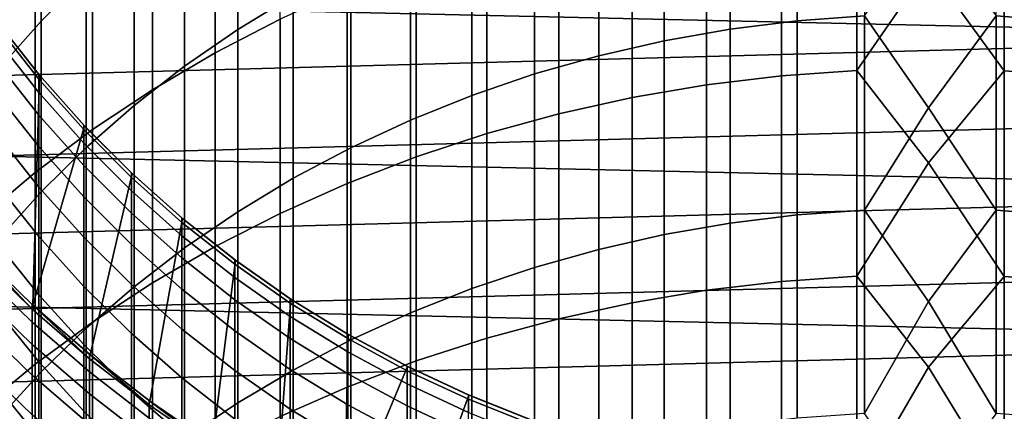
# Model space of a CAD drawing. Header units: metres. Extents: x -28 to 70, y -218 to 28.
# Tile 249 of 256: x -7.2 to 0.6, y -8.58 to -5.47. Entities that reach past the tile are written whole.
import ezdxf

# ---------------------------------------------------------------- set-up
doc = ezdxf.new("R2010")
doc.units = ezdxf.units.M
doc.layers.add('solid_10_261_432_XXX', color=7, linetype='CONTINUOUS')

msp = doc.modelspace()

# ---------------------------------------------------------------- linework, layer by layer
at = {"layer": 'solid_10_261_432_XXX'}
for points in [[(26.810513, -6.119348, -5), (-27.058064, -4.910316, -5), (-27.251122, -3.691395, -5), (27.058064, -4.910316, -5)], [(-7.513144, -4.229865, 434.26535), (-7.513144, -5.601659, 436.885834), (-7.0817, -5.234603, 437.084473), (-7.0817, -3.857475, 434.453796)], [(-6.677495, -3.840978, 431.178528), (-6.677495, -5.127865, 433.810913), (-7.034518, -5.484211, 433.630585), (-7.034518, -4.202158, 431.008087)], [(-5.036238, -3.905012, 434.429749), (-5.036238, -5.281459, 437.059113), (-5.475811, -5.550732, 436.913391), (-5.475811, -4.178198, 434.291504)], [(-0.507145, -3.973769, 437.766785), (-0.507145, -5.442141, 440.393005), (-1.040938, -5.481189, 440.370453), (-1.040938, -4.013424, 437.745331)], [(1.068586, -4.016231, 437.743805), (1.068586, -5.483953, 440.368866), (0.534932, -5.443506, 440.392212), (0.534932, -3.975155, 437.766052)], [(-5.65451, -4.271568, 437.605652), (-5.65451, -5.735385, 440.223694), (-5.139678, -5.468066, 440.378052), (-5.139678, -4.000097, 437.752563)], [(-1.040938, -4.013424, 437.745331), (-1.040938, -5.481189, 440.370453), (-1.571201, -5.547078, 440.332428), (-1.571201, -4.080336, 437.709137)], [(-1.571201, -4.080336, 437.709137), (-1.571201, -5.547078, 440.332428), (-2.096138, -5.639583, 440.279022), (-2.096138, -4.174277, 437.658295)], [(-7.034518, -4.202158, 431.008087), (-7.034518, -5.484211, 433.630585), (-7.367691, -5.858495, 433.441162), (-7.367691, -4.581519, 430.829071)], [(-5.475811, -4.178198, 434.291504), (-5.475811, -5.550732, 436.913391), (-5.896819, -5.84205, 436.755737), (-5.896819, -4.473749, 434.141937)], [(-2.096138, -4.174277, 437.658295), (-2.096138, -5.639583, 440.279022), (-2.613968, -5.75839, 440.210419), (-2.613968, -4.29493, 437.592987)], [(-6.150862, -4.568469, 437.444977), (-6.150862, -6.027747, 440.054901), (-5.65451, -5.735385, 440.223694), (-5.65451, -4.271568, 437.605652)], [(-2.613968, -4.29493, 437.592987), (-2.613968, -5.75839, 440.210419), (-3.122935, -5.903098, 440.126862), (-3.122935, -4.441885, 437.513458)], [(-1.760336, -4.432895, 440.975708), (-1.760336, -5.989511, 443.588043), (-1.16592, -5.918223, 443.631866), (-1.16592, -4.360426, 441.017548)], [(-1.16592, -4.360426, 441.017548), (-1.16592, -5.918223, 443.631866), (-0.567694, -5.875989, 443.657806), (-0.567694, -4.317493, 441.042328)], [(-0.567694, -4.317493, 441.042328), (-0.567694, -5.875989, 443.657806), (0, -5.05456, 442.329742)], [(0, -5.05456, 442.329742), (0.599433, -5.877494, 443.656891), (0.599433, -4.319023, 441.041443)], [(0.599433, -4.319023, 441.041443), (0.599433, -5.877494, 443.656891), (1.197506, -5.92127, 443.629974), (1.197506, -4.363524, 441.015747)], [(-3.122935, -4.441885, 437.513458), (-3.122935, -5.903098, 440.126862), (-3.621314, -6.073215, 440.028656), (-3.621314, -4.614643, 437.419983)], [(-2.348998, -4.534663, 440.916931), (-2.348998, -6.089622, 443.526489), (-1.760336, -5.989511, 443.588043), (-1.760336, -4.432895, 440.975708)], [(-5.896819, -4.473749, 434.141937), (-5.896819, -5.84205, 436.755737), (-6.297833, -6.154424, 436.5867), (-6.297833, -4.790663, 433.981537)], [(-6.627111, -4.889831, 437.271057), (-6.627111, -6.344194, 439.872192), (-6.150862, -6.027747, 440.054901), (-6.150862, -4.568469, 437.444977)], [(-2.929983, -4.665398, 440.841461), (-2.929983, -6.218227, 443.447449), (-2.348998, -6.089622, 443.526489), (-2.348998, -4.534663, 440.916931)], [(-3.621314, -4.614643, 437.419983), (-3.621314, -6.073215, 440.028656), (-4.107415, -6.268164, 439.916107), (-4.107415, -4.81262, 437.312836)], [(-3.501391, -4.824672, 440.749512), (-3.501391, -6.374907, 443.351135), (-2.929983, -6.218227, 443.447449), (-2.929983, -4.665398, 440.841461)], [(12.430421, -4.730182, 235.5), (-12.158466, -5.39089, 235.5), (-11.851411, -6.036062, 235.5), (12.158424, -5.390984, 235.5)], [(0.534932, -5.443506, 440.392212), (0, -6.171565, 441.664703), (-0.507145, -5.442141, 440.393005), (0, -4.705533, 439.125458)], [(-6.297833, -4.790663, 433.981537), (-6.297833, -6.154424, 436.5867), (-6.677495, -6.486796, 436.40683), (-6.677495, -5.127865, 433.810913)], [(-4.107415, -4.81262, 437.312836), (-4.107415, -6.268164, 439.916107), (-4.57959, -6.487285, 439.789581), (-4.57959, -5.035143, 437.192413)], [(-4.061356, -5.011964, 440.641357), (-4.061356, -6.559148, 443.237885), (-3.501391, -6.374907, 443.351135), (-3.501391, -4.824672, 440.749512)], [(26.508976, -7.316027, -5), (-26.810513, -6.119348, -5), (-27.058064, -4.910316, -5), (26.810513, -6.119348, -5)], [(-7.0817, -5.234603, 437.084473), (-7.0817, -6.683695, 439.676208), (-6.627111, -6.344194, 439.872192), (-6.627111, -4.889831, 437.271057)], [(-4.57959, -5.035143, 437.192413), (-4.57959, -6.487285, 439.789581), (-5.036238, -6.729834, 439.649567), (-5.036238, -5.281459, 437.059113)], [(-4.608047, -5.226663, 440.517426), (-4.608047, -6.77035, 443.108063), (-4.061356, -6.559148, 443.237885), (-4.061356, -5.011964, 440.641357)], [(-0.567694, -5.875989, 443.657806), (0, -6.606495, 444.858459), (0.599433, -5.877494, 443.656891), (0, -5.05456, 442.329742)], [(-6.677495, -5.127865, 433.810913), (-6.677495, -6.486796, 436.40683), (-7.034518, -6.838038, 436.216736), (-7.034518, -5.484211, 433.630585)], [(-5.139678, -5.468066, 440.378052), (-5.139678, -7.007821, 442.962067), (-4.608047, -6.77035, 443.108063), (-4.608047, -5.226663, 440.517426)], [(-7.513144, -5.601659, 436.885834), (-7.513144, -7.045138, 439.467529), (-7.0817, -6.683695, 439.676208), (-7.0817, -5.234603, 437.084473)], [(-5.036238, -5.281459, 437.059113), (-5.036238, -6.729834, 439.649567), (-5.475811, -6.99499, 439.49646), (-5.475811, -5.550732, 436.913391)], [(12.158424, -5.390984, 235.5), (-11.851411, -6.036062, 235.5), (-11.510152, -6.663812, 235.5), (11.851366, -6.036152, 235.5)], [(-0.507145, -5.442141, 440.393005), (-0.507145, -6.982318, 442.977753), (-1.040938, -7.02073, 442.954132), (-1.040938, -5.481189, 440.370453)], [(0, -6.171565, 441.664703), (-0.507145, -6.982318, 442.977753), (-0.507145, -5.442141, 440.393005)], [(0.534932, -5.443506, 440.392212), (0.534932, -6.983661, 442.976929), (0, -6.171565, 441.664703)], [(1.068586, -5.483953, 440.368866), (1.068586, -7.023449, 442.952484), (0.534932, -6.983661, 442.976929), (0.534932, -5.443506, 440.392212)], [(-7.04765, -5.913597, 235.800003), (-7.099901, -7.73572, 235.800003), (-7.529831, -7.317898, 235.800003), (-7.379511, -5.493889, 235.800003)], [(-7.052423, -5.94363, 388.392639), (-7.052423, -5.907904, 385.799988), (-7.379533, -5.493859, 385.799988), (-7.384325, -5.523303, 388.404236)], [(-7.384325, -5.523303, 388.404236), (-7.384325, -5.630933, 391.0065), (-7.052423, -6.050781, 390.983337), (-7.052423, -5.94363, 388.392639)], [(-7.379533, -5.493859, 385.799988), (-7.052423, -5.907904, 385.799988), (-7.04765, -5.913597, 235.800003), (-7.379511, -5.493889, 235.800003)], [(-7.034518, -5.484211, 433.630585), (-7.034518, -6.838038, 436.216736), (-7.367691, -7.206961, 436.01709), (-7.367691, -5.858495, 433.441162)], [(-5.65451, -5.735385, 440.223694), (-5.65451, -7.270786, 442.800446), (-5.139678, -7.007821, 442.962067), (-5.139678, -5.468066, 440.378052)], [(-1.040938, -5.481189, 440.370453), (-1.040938, -7.02073, 442.954132), (-1.571201, -7.085546, 442.914307), (-1.571201, -5.547078, 440.332428)], [(-5.475811, -5.550732, 436.913391), (-5.475811, -6.99499, 439.49646), (-5.896819, -7.281853, 439.330841), (-5.896819, -5.84205, 436.755737)], [(-1.571201, -5.547078, 440.332428), (-1.571201, -7.085546, 442.914307), (-2.096138, -7.176544, 442.858368), (-2.096138, -5.639583, 440.279022)], [(-7.384325, -5.630933, 391.0065), (-7.384325, -5.810225, 393.604797), (-7.052423, -6.229276, 393.570068), (-7.052423, -6.050781, 390.983337)], [(-2.096138, -5.639583, 440.279022), (-2.096138, -7.176544, 442.858368), (-2.613968, -7.293417, 442.78653), (-2.613968, -5.75839, 440.210419)], [(-6.150862, -6.027747, 440.054901), (-6.150862, -7.558385, 442.623657), (-5.65451, -7.270786, 442.800446), (-5.65451, -5.735385, 440.223694)], [(-2.613968, -5.75839, 440.210419), (-2.613968, -7.293417, 442.78653), (-3.122935, -7.435767, 442.699036), (-3.122935, -5.903098, 440.126862)], [(-7.384325, -5.810225, 393.604797), (-7.384325, -6.061045, 396.197174), (-7.052423, -6.478979, 396.150909), (-7.052423, -6.229276, 393.570068)], [(-5.896819, -5.84205, 436.755737), (-5.896819, -7.281853, 439.330841), (-6.297833, -7.58945, 439.153259), (-6.297833, -6.154424, 436.5867)], [(-7.04765, -5.913597, 235.800003), (-6.691805, -6.313457, 235.800003), (-7.099901, -7.73572, 235.800003)], [(-7.052423, -5.907904, 385.799988), (-7.047609, -5.913646, 385.799988), (-7.04765, -5.913597, 235.800003)], [(-7.052423, -5.94363, 388.392639), (-7.047609, -5.913646, 385.799988), (-7.052423, -5.907904, 385.799988)], [(-6.69661, -6.343934, 388.381622), (-6.69661, -6.30836, 385.799988), (-7.047609, -5.913646, 385.799988), (-7.052423, -5.94363, 388.392639)], [(-6.69661, -6.30836, 385.799988), (-6.691837, -6.313423, 385.799988), (-6.691805, -6.313457, 235.800003), (-7.04765, -5.913597, 235.800003)], [(-7.047609, -5.913646, 385.799988), (-6.69661, -6.30836, 385.799988), (-7.04765, -5.913597, 235.800003)], [(-3.122935, -5.903098, 440.126862), (-3.122935, -7.435767, 442.699036), (-3.621314, -7.603113, 442.596161), (-3.621314, -6.073215, 440.028656)], [(-1.760336, -5.989511, 443.588043), (-1.760336, -7.617518, 446.156494), (-1.16592, -7.547463, 446.202271), (-1.16592, -5.918223, 443.631866)], [(-1.16592, -5.918223, 443.631866), (-1.16592, -7.547463, 446.202271), (-0.567694, -7.505961, 446.22937), (-0.567694, -5.875989, 443.657806)], [(-0.567694, -5.875989, 443.657806), (-0.567694, -7.505961, 446.22937), (0, -6.606495, 444.858459)], [(0, -6.606495, 444.858459), (0.599433, -7.50744, 446.228394), (0.599433, -5.877494, 443.656891)], [(0.599433, -5.877494, 443.656891), (0.599433, -7.50744, 446.228394), (1.197506, -7.550458, 446.200287), (1.197506, -5.92127, 443.629974)], [(-7.052423, -5.94363, 388.392639), (-7.052423, -6.050781, 390.983337), (-6.69661, -6.450629, 390.961273), (-6.69661, -6.343934, 388.381622)], [(-2.348998, -6.089622, 443.526489), (-2.348998, -7.715895, 446.092224), (-1.760336, -7.617518, 446.156494), (-1.760336, -5.989511, 443.588043)], [(11.851366, -6.036152, 235.5), (-11.510152, -6.663812, 235.5), (-11.135655, -7.272356, 235.5), (11.510102, -6.663897, 235.5)], [(-7.384325, -6.061045, 396.197174), (-7.384325, -6.383199, 398.781647), (-7.052423, -6.799701, 398.723877), (-7.052423, -6.478979, 396.150909)], [(-7.052423, -6.050781, 390.983337), (-7.052423, -6.229276, 393.570068), (-6.69661, -6.628365, 393.536987), (-6.69661, -6.450629, 390.961273)], [(-6.627111, -6.344194, 439.872192), (-6.627111, -7.869679, 442.432312), (-6.150862, -7.558385, 442.623657), (-6.150862, -6.027747, 440.054901)], [(-3.621314, -6.073215, 440.028656), (-3.621314, -7.603113, 442.596161), (-4.107415, -7.794887, 442.478271), (-4.107415, -6.268164, 439.916107)], [(26.154049, -8.497979, -5), (-26.508976, -7.316027, -5), (-26.810513, -6.119348, -5), (26.508976, -7.316027, -5)], [(-6.297833, -6.154424, 436.5867), (-6.297833, -7.58945, 439.153259), (-6.677495, -7.91674, 438.964294), (-6.677495, -6.486796, 436.40683)], [(-2.929983, -6.218227, 443.447449), (-2.929983, -7.842273, 446.009644), (-2.348998, -7.715895, 446.092224), (-2.348998, -6.089622, 443.526489)], [(-7.052423, -6.229276, 393.570068), (-7.052423, -6.478979, 396.150909), (-6.69661, -6.877005, 396.106842), (-6.69661, -6.628365, 393.536987)], [(-3.501391, -6.374907, 443.351135), (-3.501391, -7.996239, 445.909058), (-2.929983, -7.842273, 446.009644), (-2.929983, -6.218227, 443.447449)], [(0.534932, -6.983661, 442.976929), (0, -7.705243, 444.163666), (-0.507145, -6.982318, 442.977753), (0, -6.171565, 441.664703)], [(-6.313457, -6.691805, 235.800003), (-6.646562, -8.128542, 235.800003), (-7.099901, -7.73572, 235.800003), (-6.691805, -6.313457, 235.800003)], [(-6.69661, -6.343934, 388.381622), (-6.691837, -6.313423, 385.799988), (-6.69661, -6.30836, 385.799988)], [(-6.318093, -6.722858, 388.371155), (-6.318093, -6.687428, 385.799988), (-6.691837, -6.313423, 385.799988), (-6.69661, -6.343934, 388.381622)], [(-6.691837, -6.313423, 385.799988), (-6.318093, -6.687428, 385.799988), (-6.313457, -6.691805, 235.800003), (-6.691805, -6.313457, 235.800003)], [(-4.107415, -6.268164, 439.916107), (-4.107415, -7.794887, 442.478271), (-4.57959, -8.010439, 442.345764), (-4.57959, -6.487285, 439.789581)], [(-7.384325, -6.383199, 398.781647), (-7.384325, -6.776445, 401.356262), (-7.052423, -7.191197, 401.287048), (-7.052423, -6.799701, 398.723877)], [(-7.0817, -6.683695, 439.676208), (-7.0817, -8.20365, 442.22702), (-6.627111, -7.869679, 442.432312), (-6.627111, -6.344194, 439.872192)], [(-6.69661, -6.343934, 388.381622), (-6.69661, -6.450629, 390.961273), (-6.318093, -6.829122, 390.940369), (-6.318093, -6.722858, 388.371155)], [(-4.061356, -6.559148, 443.237885), (-4.061356, -8.17729, 445.790771), (-3.501391, -7.996239, 445.909058), (-3.501391, -6.374907, 443.351135)], [(-6.69661, -6.450629, 390.961273), (-6.69661, -6.628365, 393.536987), (-6.318093, -7.006138, 393.505676), (-6.318093, -6.829122, 390.940369)], [(-7.052423, -6.478979, 396.150909), (-7.052423, -6.799701, 398.723877), (-6.69661, -7.196362, 398.668884), (-6.69661, -6.877005, 396.106842)], [(-6.677495, -6.486796, 436.40683), (-6.677495, -7.91674, 438.964294), (-7.034518, -8.262611, 438.764618), (-7.034518, -6.838038, 436.216736)], [(-4.57959, -6.487285, 439.789581), (-4.57959, -8.010439, 442.345764), (-5.036238, -8.249037, 442.199097), (-5.036238, -6.729834, 439.649567)], [(-6.69661, -6.628365, 393.536987), (-6.69661, -6.877005, 396.106842), (-6.318093, -7.253772, 396.065155), (-6.318093, -7.006138, 393.505676)], [(-4.608047, -6.77035, 443.108063), (-4.608047, -8.384834, 445.655182), (-4.061356, -8.17729, 445.790771), (-4.061356, -6.559148, 443.237885)], [(-0.567694, -7.505961, 446.22937), (0, -8.225762, 447.344604), (0.599433, -7.50744, 446.228394), (0, -6.606495, 444.858459)], [(11.510102, -6.663897, 235.5), (-11.135655, -7.272356, 235.5), (-10.72899, -7.859948, 235.5), (11.135603, -7.272437, 235.5)], [(-7.513144, -7.045138, 439.467529), (-7.513144, -8.559205, 442.008453), (-7.0817, -8.20365, 442.22702), (-7.0817, -6.683695, 439.676208)], [(-5.913597, -7.04765, 235.800003), (-6.171822, -8.494623, 235.800003), (-6.646562, -8.128542, 235.800003), (-6.313457, -6.691805, 235.800003)], [(-6.318093, -6.687428, 385.799988), (-6.313423, -6.691837, 385.799988), (-6.313457, -6.691805, 235.800003)], [(-6.318093, -6.722858, 388.371155), (-6.313423, -6.691837, 385.799988), (-6.318093, -6.687428, 385.799988)], [(-5.918155, -7.079118, 388.361359), (-5.918155, -7.043823, 385.799988), (-6.313423, -6.691837, 385.799988), (-6.318093, -6.722858, 388.371155)], [(-5.918155, -7.043823, 385.799988), (-5.913646, -7.047609, 385.799988), (-5.913597, -7.04765, 235.800003), (-6.313457, -6.691805, 235.800003)], [(-6.313423, -6.691837, 385.799988), (-5.918155, -7.043823, 385.799988), (-6.313457, -6.691805, 235.800003)], [(-7.384325, -6.776445, 401.356262), (-7.384325, -7.240484, 403.919067), (-7.052423, -7.653172, 403.83847), (-7.052423, -7.191197, 401.287048)], [(-6.318093, -6.722858, 388.371155), (-6.318093, -6.829122, 390.940369), (-5.918155, -7.184976, 390.920746), (-5.918155, -7.079118, 388.361359)], [(-5.036238, -6.729834, 439.649567), (-5.036238, -8.249037, 442.199097), (-5.475811, -8.509874, 442.038757), (-5.475811, -6.99499, 439.49646)], [(-5.139678, -7.007821, 442.962067), (-5.139678, -8.618193, 445.502716), (-4.608047, -8.384834, 445.655182), (-4.608047, -6.77035, 443.108063)], [(-7.034518, -6.838038, 436.216736), (-7.034518, -8.262611, 438.764618), (-7.367691, -8.625893, 438.554871), (-7.367691, -7.206961, 436.01709)], [(-7.052423, -6.799701, 398.723877), (-7.052423, -7.191197, 401.287048), (-6.69661, -7.586192, 401.22113), (-6.69661, -7.196362, 398.668884)], [(-6.318093, -6.829122, 390.940369), (-6.318093, -7.006138, 393.505676), (-5.918155, -7.361315, 393.476257), (-5.918155, -7.184976, 390.920746)], [(-6.69661, -6.877005, 396.106842), (-6.69661, -7.196362, 398.668884), (-6.318093, -7.571837, 398.616821), (-6.318093, -7.253772, 396.065155)], [(-6.318093, -7.006138, 393.505676), (-6.318093, -7.253772, 396.065155), (-5.918155, -7.608004, 396.02594), (-5.918155, -7.361315, 393.476257)], [(-5.475811, -6.99499, 439.49646), (-5.475811, -8.509874, 442.038757), (-5.896819, -8.792065, 441.865295), (-5.896819, -7.281853, 439.330841)], [(-5.65451, -7.270786, 442.800446), (-5.65451, -8.876604, 445.333893), (-5.139678, -8.618193, 445.502716), (-5.139678, -7.007821, 442.962067)], [(-1.040938, -7.02073, 442.954132), (-1.040938, -8.630879, 445.494415), (-1.571201, -8.694571, 445.45282), (-1.571201, -7.085546, 442.914307)], [(-0.507145, -6.982318, 442.977753), (-0.507145, -8.593131, 445.519073), (-1.040938, -8.630879, 445.494415), (-1.040938, -7.02073, 442.954132)], [(0, -7.705243, 444.163666), (-0.507145, -8.593131, 445.519073), (-0.507145, -6.982318, 442.977753)], [(0.534932, -6.983661, 442.976929), (0.534932, -8.594451, 445.518219), (0, -7.705243, 444.163666)], [(1.068586, -7.023449, 442.952484), (1.068586, -8.633551, 445.492676), (0.534932, -8.594451, 445.518219), (0.534932, -6.983661, 442.976929)], [(-5.493889, -7.379511, 235.800003), (-5.676692, -8.833184, 235.800003), (-6.171822, -8.494623, 235.800003), (-5.913597, -7.04765, 235.800003)], [(-5.918155, -7.079118, 388.361359), (-5.913646, -7.047609, 385.799988), (-5.918155, -7.043823, 385.799988)], [(-5.498151, -7.411504, 388.352173), (-5.498151, -7.376336, 385.799988), (-5.913646, -7.047609, 385.799988), (-5.918155, -7.079118, 388.361359)], [(-5.918155, -7.079118, 388.361359), (-5.918155, -7.184976, 390.920746), (-5.498151, -7.516984, 390.902435), (-5.498151, -7.411504, 388.352173)], [(-5.913646, -7.047609, 385.799988), (-5.498151, -7.376336, 385.799988), (-5.493889, -7.379511, 235.800003), (-5.913597, -7.04765, 235.800003)], [(-1.571201, -7.085546, 442.914307), (-1.571201, -8.694571, 445.45282), (-2.096138, -8.783995, 445.394379), (-2.096138, -7.176544, 442.858368)], [(-2.096138, -7.176544, 442.858368), (-2.096138, -8.783995, 445.394379), (-2.613968, -8.898843, 445.319366), (-2.613968, -7.293417, 442.78653)], [(-7.384325, -7.240484, 403.919067), (-7.384325, -7.774963, 406.468109), (-7.052423, -8.185273, 406.37616), (-7.052423, -7.653172, 403.83847)], [(-7.052423, -7.191197, 401.287048), (-7.052423, -7.653172, 403.83847), (-6.69661, -8.0462, 403.761688), (-6.69661, -7.586192, 401.22113)], [(-6.69661, -7.196362, 398.668884), (-6.69661, -7.586192, 401.22113), (-6.318093, -7.96009, 401.158752), (-6.318093, -7.571837, 398.616821)], [(-6.318093, -7.253772, 396.065155), (-6.318093, -7.571837, 398.616821), (-5.918155, -7.924854, 398.567871), (-5.918155, -7.608004, 396.02594)], [(-5.918155, -7.184976, 390.920746), (-5.918155, -7.361315, 393.476257), (-5.498151, -7.692693, 393.448792), (-5.498151, -7.516984, 390.902435)], [(25.74646, -9.662806, -5), (-26.154049, -8.497979, -5), (-26.508976, -7.316027, -5), (26.154049, -8.497979, -5)], [(11.135603, -7.272437, 235.5), (-10.72899, -7.859948, 235.5), (-10.291238, -8.424987, 235.5), (10.728929, -7.86003, 235.5)], [(-7.535316, -7.347444, 388.353943), (-7.535316, -7.312251, 385.799988), (-7.529884, -7.317844, 385.799988), (-7.105137, -7.765947, 388.342407)], [(-7.529884, -7.317844, 385.799988), (-7.529831, -7.317898, 235.800003), (-7.099901, -7.73572, 235.800003), (-7.105137, -7.730914, 385.799988)], [(-7.105137, -7.765947, 388.342407), (-7.529884, -7.317844, 385.799988), (-7.105137, -7.730914, 385.799988)], [(-5.896819, -7.281853, 439.330841), (-5.896819, -8.792065, 441.865295), (-6.297833, -9.094652, 441.679321), (-6.297833, -7.58945, 439.153259)], [(-6.150862, -7.558385, 442.623657), (-6.150862, -9.159224, 445.149231), (-5.65451, -8.876604, 445.333893), (-5.65451, -7.270786, 442.800446)], [(-2.613968, -7.293417, 442.78653), (-2.613968, -8.898843, 445.319366), (-3.122935, -9.038728, 445.227966), (-3.122935, -7.435767, 442.699036)], [(-7.105137, -7.765947, 388.342407), (-7.105137, -7.871023, 390.882904), (-7.535316, -7.452996, 390.905975), (-7.535316, -7.347444, 388.353943)], [(-5.918155, -7.361315, 393.476257), (-5.918155, -7.608004, 396.02594), (-5.498151, -7.938499, 395.989349), (-5.498151, -7.692693, 393.448792)], [(-5.05545, -7.686507, 235.800003), (-5.163232, -9.142815, 235.800003), (-5.676692, -8.833184, 235.800003), (-5.493889, -7.379511, 235.800003)], [(-5.498151, -7.376336, 385.799988), (-5.059506, -7.68384, 385.799988), (-5.05545, -7.686507, 235.800003), (-5.493889, -7.379511, 235.800003)], [(-5.059506, -7.718892, 388.343719), (-5.059506, -7.68384, 385.799988), (-5.498151, -7.376336, 385.799988), (-5.498151, -7.411504, 388.352173)], [(-5.498151, -7.411504, 388.352173), (-5.498151, -7.516984, 390.902435), (-5.059506, -7.82402, 390.885498), (-5.059506, -7.718892, 388.343719)], [(-7.105137, -7.871023, 390.882904), (-7.105137, -8.04606, 393.419525), (-7.535316, -7.628827, 393.454102), (-7.535316, -7.452996, 390.905975)], [(-3.122935, -7.435767, 442.699036), (-3.122935, -9.038728, 445.227966), (-3.621314, -9.203176, 445.120514), (-3.621314, -7.603113, 442.596161)], [(-6.627111, -7.869679, 442.432312), (-6.627111, -9.465126, 444.949371), (-6.150862, -9.159224, 445.149231), (-6.150862, -7.558385, 442.623657)], [(-5.498151, -7.516984, 390.902435), (-5.498151, -7.692693, 393.448792), (-5.059506, -7.999146, 393.423401), (-5.059506, -7.82402, 390.885498)], [(-1.760336, -7.617518, 446.156494), (-1.760336, -9.315678, 448.679108), (-1.16592, -9.246912, 448.726776), (-1.16592, -7.547463, 446.202271)], [(-1.16592, -7.547463, 446.202271), (-1.16592, -9.246912, 448.726776), (-0.567694, -9.206172, 448.755035), (-0.567694, -7.505961, 446.22937)], [(-0.567694, -7.505961, 446.22937), (-0.567694, -9.206172, 448.755035), (0, -8.225762, 447.344604)], [(0, -8.225762, 447.344604), (0.599433, -9.207623, 448.754028), (0.599433, -7.50744, 446.228394)], [(0.599433, -7.50744, 446.228394), (0.599433, -9.207623, 448.754028), (1.197506, -9.249851, 448.724762), (1.197506, -7.550458, 446.200287)], [(-7.105137, -8.04606, 393.419525), (-7.105137, -8.290924, 395.950348), (-7.535316, -7.874803, 395.996429), (-7.535316, -7.628827, 393.454102)], [(-6.69661, -7.586192, 401.22113), (-6.69661, -8.0462, 403.761688), (-6.318093, -8.418237, 403.689026), (-6.318093, -7.96009, 401.158752)], [(-6.297833, -7.58945, 439.153259), (-6.297833, -9.094652, 441.679321), (-6.677495, -9.416611, 441.481415), (-6.677495, -7.91674, 438.964294)], [(-6.318093, -7.571837, 398.616821), (-6.318093, -7.96009, 401.158752), (-5.918155, -8.311625, 401.100098), (-5.918155, -7.924854, 398.567871)], [(-5.918155, -7.608004, 396.02594), (-5.918155, -7.924854, 398.567871), (-5.498151, -8.254215, 398.522186), (-5.498151, -7.938499, 395.989349)], [(-3.621314, -7.603113, 442.596161), (-3.621314, -9.203176, 445.120514), (-4.107415, -9.391629, 444.997406), (-4.107415, -7.794887, 442.478271)], [(-2.348998, -7.715895, 446.092224), (-2.348998, -9.412247, 448.612152), (-1.760336, -9.315678, 448.679108), (-1.760336, -7.617518, 446.156494)], [(-7.052423, -7.653172, 403.83847), (-7.052423, -8.185273, 406.37616), (-6.69661, -8.576036, 406.288605), (-6.69661, -8.0462, 403.761688)], [(-5.498151, -7.692693, 393.448792), (-5.498151, -7.938499, 395.989349), (-5.059506, -8.244136, 395.955536), (-5.059506, -7.999146, 393.423401)], [(-4.6, -7.967434, 235.800003), (-4.63283, -9.422679, 235.800003), (-5.163232, -9.142815, 235.800003), (-5.05545, -7.686507, 235.800003)], [(-5.059506, -7.68384, 385.799988), (-4.603708, -7.965292, 385.799988), (-4.6, -7.967434, 235.800003), (-5.05545, -7.686507, 235.800003)], [(-4.603708, -8.000237, 388.335968), (-4.603708, -7.965292, 385.799988), (-5.059506, -7.68384, 385.799988), (-5.059506, -7.718892, 388.343719)], [(-5.059506, -7.718892, 388.343719), (-5.059506, -7.82402, 390.885498), (-4.603708, -8.105045, 390.869995), (-4.603708, -8.000237, 388.335968)], [(-2.929983, -7.842273, 446.009644), (-2.929983, -9.536302, 448.526123), (-2.348998, -9.412247, 448.612152), (-2.348998, -7.715895, 446.092224)], [(0.534932, -8.594451, 445.518219), (0, -9.30546, 446.620544), (-0.507145, -8.593131, 445.519073), (0, -7.705243, 444.163666)], [(-7.384325, -7.774963, 406.468109), (-7.384325, -8.379477, 409.001465), (-7.052423, -8.787097, 408.898254), (-7.052423, -8.185273, 406.37616)], [(-7.099836, -7.735782, 385.799988), (-7.105137, -7.730914, 385.799988), (-7.099901, -7.73572, 235.800003)], [(-7.105137, -7.765947, 388.342407), (-7.105137, -7.730914, 385.799988), (-7.099836, -7.735782, 385.799988), (-6.651737, -8.159194, 388.331573)], [(-6.651737, -8.159194, 388.331573), (-6.651737, -8.263821, 390.861237), (-7.105137, -7.871023, 390.882904), (-7.105137, -7.765947, 388.342407)], [(-6.651737, -8.12431, 385.799988), (-7.099836, -7.735782, 385.799988), (-7.099901, -7.73572, 235.800003), (-6.646562, -8.128542, 235.800003)], [(-6.651737, -8.159194, 388.331573), (-7.099836, -7.735782, 385.799988), (-6.651737, -8.12431, 385.799988)], [(-4.107415, -7.794887, 442.478271), (-4.107415, -9.391629, 444.997406), (-4.57959, -9.603448, 444.859009), (-4.57959, -8.010439, 442.345764)], [(10.728929, -7.86003, 235.5), (-10.291238, -8.424987, 235.5), (-9.823804, -8.96565, 235.5), (10.291165, -8.425075, 235.5)], [(-7.105137, -8.290924, 395.950348), (-7.105137, -8.605433, 398.47348), (-7.535316, -8.190738, 398.531006), (-7.535316, -7.874803, 395.996429)], [(-6.651737, -8.263821, 390.861237), (-6.651737, -8.438111, 393.387024), (-7.105137, -8.04606, 393.419525), (-7.105137, -7.871023, 390.882904)], [(-7.0817, -8.20365, 442.22702), (-7.0817, -9.793313, 444.734985), (-6.627111, -9.465126, 444.949371), (-6.627111, -7.869679, 442.432312)], [(-5.059506, -7.82402, 390.885498), (-5.059506, -7.999146, 393.423401), (-4.603708, -8.279637, 393.400177), (-4.603708, -8.105045, 390.869995)], [(-3.501391, -7.996239, 445.909058), (-3.501391, -9.687437, 448.421326), (-2.929983, -9.536302, 448.526123), (-2.929983, -7.842273, 446.009644)], [(-6.677495, -7.91674, 438.964294), (-6.677495, -9.416611, 441.481415), (-7.034518, -9.756848, 441.272247), (-7.034518, -8.262611, 438.764618)], [(-6.318093, -7.96009, 401.158752), (-6.318093, -8.418237, 403.689026), (-5.918155, -8.768022, 403.620697), (-5.918155, -8.311625, 401.100098)], [(-5.918155, -7.924854, 398.567871), (-5.918155, -8.311625, 401.100098), (-5.498151, -8.639602, 401.045349), (-5.498151, -8.254215, 398.522186)], [(-5.498151, -7.938499, 395.989349), (-5.498151, -8.254215, 398.522186), (-5.059506, -8.558805, 398.47995), (-5.059506, -8.244136, 395.955536)], [(-5.059506, -7.999146, 393.423401), (-5.059506, -8.244136, 395.955536), (-4.603708, -8.52388, 395.924561), (-4.603708, -8.279637, 393.400177)], [(-4.57959, -8.010439, 442.345764), (-4.57959, -9.603448, 444.859009), (-5.036238, -9.837914, 444.705841), (-5.036238, -8.249037, 442.199097)], [(-4.6, -7.967434, 235.800003), (-4.128985, -8.221401, 235.800003), (-4.63283, -9.422679, 235.800003)], [(-4.603708, -7.965292, 385.799988), (-4.1323, -8.219738, 385.799988), (-4.128985, -8.221401, 235.800003), (-4.6, -7.967434, 235.800003)], [(-4.1323, -8.254586, 388.328949), (-4.1323, -8.219738, 385.799988), (-4.603708, -7.965292, 385.799988), (-4.603708, -8.000237, 388.335968)], [(-4.603708, -8.000237, 388.335968), (-4.603708, -8.105045, 390.869995), (-4.1323, -8.359105, 390.855957), (-4.1323, -8.254586, 388.328949)], [(-4.061356, -8.17729, 445.790771), (-4.061356, -9.86516, 448.298096), (-3.501391, -9.687437, 448.421326), (-3.501391, -7.996239, 445.909058)], [(-6.651737, -8.438111, 393.387024), (-6.651737, -8.681932, 395.907074), (-7.105137, -8.290924, 395.950348), (-7.105137, -8.04606, 393.419525)], [(-6.69661, -8.0462, 403.761688), (-6.69661, -8.576036, 406.288605), (-6.318093, -8.94593, 406.205688), (-6.318093, -8.418237, 403.689026)], [(-4.603708, -8.105045, 390.869995), (-4.603708, -8.279637, 393.400177), (-4.1323, -8.533215, 393.37915), (-4.1323, -8.359105, 390.855957)], [(-7.105137, -8.605433, 398.47348), (-7.105137, -8.989344, 400.987), (-7.535316, -8.576391, 401.055908), (-7.535316, -8.190738, 398.531006)], [(-7.052423, -8.185273, 406.37616), (-7.052423, -8.787097, 408.898254), (-6.69661, -9.1753, 408.799927), (-6.69661, -8.576036, 406.288605)], [(-6.646631, -8.128487, 385.799988), (-6.651737, -8.12431, 385.799988), (-6.646562, -8.128542, 235.800003)], [(-6.651737, -8.159194, 388.331573), (-6.651737, -8.12431, 385.799988), (-6.646631, -8.128487, 385.799988), (-6.176596, -8.525897, 388.321472)], [(-6.176596, -8.525897, 388.321472), (-6.176596, -8.630106, 390.841003), (-6.651737, -8.263821, 390.861237), (-6.651737, -8.159194, 388.331573)], [(-6.646631, -8.128487, 385.799988), (-6.646562, -8.128542, 235.800003), (-6.171822, -8.494623, 235.800003), (-6.176596, -8.491152, 385.799988)], [(-6.176596, -8.525897, 388.321472), (-6.646631, -8.128487, 385.799988), (-6.176596, -8.491152, 385.799988)], [(-4.608047, -8.384834, 445.655182), (-4.608047, -10.06889, 448.15683), (-4.061356, -9.86516, 448.298096), (-4.061356, -8.17729, 445.790771)], [(-7.513144, -8.559205, 442.008453), (-7.513144, -10.142712, 444.506683), (-7.0817, -9.793313, 444.734985), (-7.0817, -8.20365, 442.22702)], [(-7.034518, -8.262611, 438.764618), (-7.034518, -9.756848, 441.272247), (-7.367691, -10.114212, 441.052582), (-7.367691, -8.625893, 438.554871)], [(-6.176596, -8.630106, 390.841003), (-6.176596, -8.8037, 393.35675), (-6.651737, -8.438111, 393.387024), (-6.651737, -8.263821, 390.861237)], [(-5.498151, -8.254215, 398.522186), (-5.498151, -8.639602, 401.045349), (-5.059506, -8.942912, 400.994751), (-5.059506, -8.558805, 398.47995)], [(-5.036238, -8.249037, 442.199097), (-5.036238, -9.837914, 444.705841), (-5.475811, -10.094234, 444.538361), (-5.475811, -8.509874, 442.038757)], [(-5.059506, -8.244136, 395.955536), (-5.059506, -8.558805, 398.47995), (-4.603708, -8.837589, 398.441284), (-4.603708, -8.52388, 395.924561)], [(-3.643899, -8.447603, 235.800003), (-4.087319, -9.671807, 235.800003), (-4.63283, -9.422679, 235.800003), (-4.128985, -8.221401, 235.800003)], [(-4.1323, -8.219738, 385.799988), (-3.646882, -8.446316, 385.799988), (-3.643899, -8.447603, 235.800003), (-4.128985, -8.221401, 235.800003)], [(-3.646882, -8.481078, 388.322693), (-3.646882, -8.446316, 385.799988), (-4.1323, -8.219738, 385.799988), (-4.1323, -8.254586, 388.328949)], [(-4.1323, -8.254586, 388.328949), (-4.1323, -8.359105, 390.855957), (-3.646882, -8.585339, 390.843475), (-3.646882, -8.481078, 388.322693)], [(-0.567694, -9.206172, 448.755035), (0, -9.911194, 449.786377), (0.599433, -9.207623, 448.754028), (0, -8.225762, 447.344604)], [(-6.651737, -8.681932, 395.907074), (-6.651737, -8.995099, 398.419464), (-7.105137, -8.605433, 398.47348), (-7.105137, -8.290924, 395.950348)], [(-5.918155, -8.311625, 401.100098), (-5.918155, -8.768022, 403.620697), (-5.498151, -9.094367, 403.556946), (-5.498151, -8.639602, 401.045349)], [(-4.603708, -8.279637, 393.400177), (-4.603708, -8.52388, 395.924561), (-4.1323, -8.776782, 395.896576), (-4.1323, -8.533215, 393.37915)], [(9.82373, -8.965731, 235.5), (10.291165, -8.425075, 235.5), (-9.823804, -8.96565, 235.5)], [(-7.384325, -8.379477, 409.001465), (-7.384325, -9.053566, 411.517212), (-7.052423, -9.458187, 411.402771), (-7.052423, -8.787097, 408.898254)], [(-6.318093, -8.418237, 403.689026), (-6.318093, -8.94593, 406.205688), (-5.918155, -9.293698, 406.127747), (-5.918155, -8.768022, 403.620697)], [(-5.139678, -8.618193, 445.502716), (-5.139678, -10.297959, 447.998016), (-4.608047, -10.06889, 448.15683), (-4.608047, -8.384834, 445.655182)], [(-4.1323, -8.359105, 390.855957), (-4.1323, -8.533215, 393.37915), (-3.646882, -8.759018, 393.360443), (-3.646882, -8.585339, 390.843475)], [(25.28702, -10.80817, -5), (-25.74646, -9.662806, -5), (-26.154049, -8.497979, -5), (25.74646, -9.662806, -5)], [(-6.176596, -8.8037, 393.35675), (-6.176596, -9.046549, 395.86673), (-6.651737, -8.681932, 395.907074), (-6.651737, -8.438111, 393.387024)], [(-6.171745, -8.494678, 385.799988), (-6.176596, -8.491152, 385.799988), (-6.171822, -8.494623, 235.800003)], [(-6.176596, -8.525897, 388.321472), (-6.176596, -8.491152, 385.799988), (-6.171745, -8.494678, 385.799988), (-5.681269, -8.86486, 388.312134)], [(-5.681269, -8.830243, 385.799988), (-6.171745, -8.494678, 385.799988), (-6.171822, -8.494623, 235.800003), (-5.676692, -8.833184, 235.800003)], [(-5.681269, -8.86486, 388.312134), (-6.171745, -8.494678, 385.799988), (-5.681269, -8.830243, 385.799988)], [(-3.146645, -8.64515, 235.800003), (-3.52855, -9.889355, 235.800003), (-4.087319, -9.671807, 235.800003), (-3.643899, -8.447603, 235.800003)], [(-3.646882, -8.446316, 385.799988), (-3.1491, -8.644257, 385.799988), (-3.146645, -8.64515, 235.800003), (-3.643899, -8.447603, 235.800003)], [(-3.1491, -8.678944, 388.317261), (-3.1491, -8.644257, 385.799988), (-3.646882, -8.446316, 385.799988), (-3.646882, -8.481078, 388.322693)], [(-3.646882, -8.481078, 388.322693), (-3.646882, -8.585339, 390.843475), (-3.1491, -8.782979, 390.832581), (-3.1491, -8.678944, 388.317261)], [(-6.69661, -8.576036, 406.288605), (-6.69661, -9.1753, 408.799927), (-6.318093, -9.542768, 408.706879), (-6.318093, -8.94593, 406.205688)], [(-5.681269, -8.86486, 388.312134), (-5.681269, -8.968682, 390.822327), (-6.176596, -8.630106, 390.841003), (-6.176596, -8.525897, 388.321472)], [(-5.475811, -8.509874, 442.038757), (-5.475811, -10.094234, 444.538361), (-5.896819, -10.371538, 444.357208), (-5.896819, -8.792065, 441.865295)], [(-5.059506, -8.558805, 398.47995), (-5.059506, -8.942912, 400.994751), (-4.603708, -9.220526, 400.948425), (-4.603708, -8.837589, 398.441284)], [(-4.603708, -8.52388, 395.924561), (-4.603708, -8.837589, 398.441284), (-4.1323, -9.089623, 398.406342), (-4.1323, -8.776782, 395.896576)], [(-4.1323, -8.533215, 393.37915), (-4.1323, -8.776782, 395.896576), (-3.646882, -9.001985, 395.871643), (-3.646882, -8.759018, 393.360443)]]:
    msp.add_3dface(points, dxfattribs=at)

doc.saveas('drawing.dxf')
